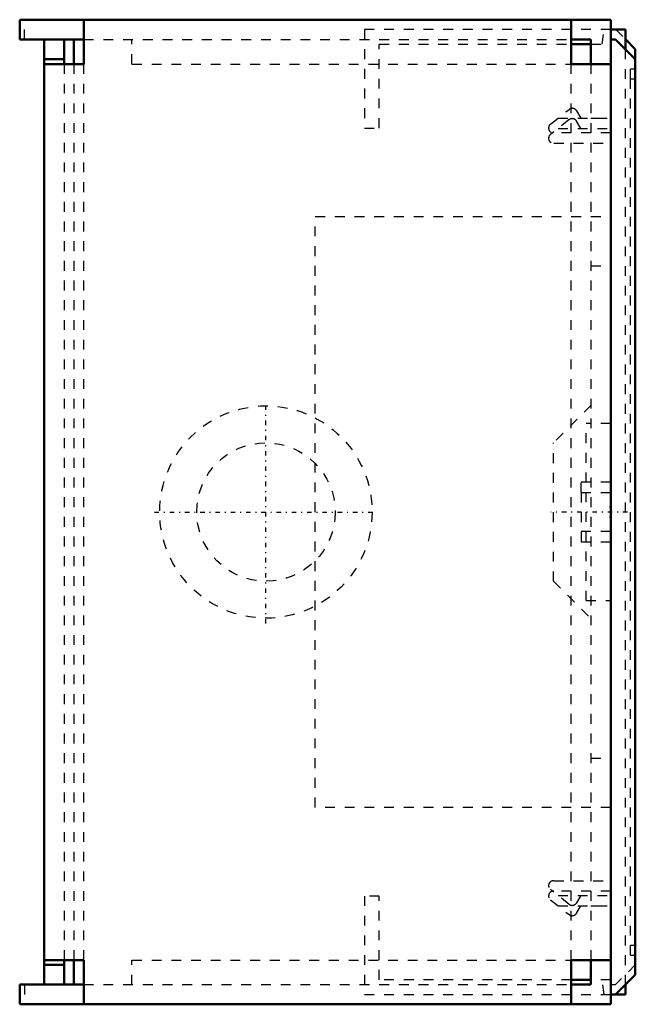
# Model space of a CAD drawing. Header units: millimetres. Extents: x 0 to 2519, y 0 to 1569.
# Tile 2 of 6: x 540 to 602, y 662 to 762. Entities that reach past the tile are written whole.
import ezdxf

# ---------------------------------------------------------------- set-up
doc = ezdxf.new("R2010")
doc.units = ezdxf.units.MM
doc.linetypes.add('Center', pattern=[1.5, 0.45, -0.5, 0.05, -0.5])
doc.linetypes.add('Dashed', pattern=[2, 1, -1])
for name, color, linetype, lineweight in [('2d ConnectionPoints', 7, 'Continuous', 50), ('AM_0', 7, 'Continuous', 50), ('AM_7', 7, 'Center', 25), ('AM_9', 6, 'Dashed', 25)]:
    doc.layers.add(name, color=color, linetype=linetype, lineweight=lineweight)

# ---------------------------------------------------------------- blocks, each defined once
blk = doc.blocks.new('15_PF1050_0__P3_3_0_in_PF1050_0__1300')
at = {"layer": 'AM_0'}
for p, q in [((599.5, 760.18), (600, 760.18)), ((599.5, 663.18), (599.5, 760.18)), ((600, 760.18), (602, 758.18)), ((602, 665.18), (602, 758.18)), ((602, 665.18), (600, 663.18)), ((599.5, 663.18), (600, 663.18))]:
    blk.add_line(p, q, dxfattribs=at)
at = {"layer": 'AM_9'}
for p, q in [((601.5, 756.18), (602, 756.18)), ((601.5, 667.18), (601.5, 756.18)), ((595.28, 752.05), (593.39, 750.55)), ((594.16, 751.16), (599.5, 751.16)), ((596.46, 751.16), (596.03, 751.9)), ((593.73, 749.66), (599.5, 749.66)), ((596.5, 714.18), (599.5, 714.18)), ((596.5, 714.18), (596.5, 709.18)), ((596.5, 709.18), (599.5, 709.18)), ((599.5, 673.7), (593.73, 673.7)), ((593.39, 672.81), (595.28, 671.31)), ((594.16, 672.2), (599.5, 672.2)), ((596.03, 671.45), (596.46, 672.2)), ((601.5, 667.18), (602, 667.18))]:
    blk.add_line(p, q, dxfattribs=at)
for centre, start, end in [((595.6, 751.65), 30.0317, 128.3636), ((593.7, 750.15), 128.3636, 273.6243), ((593.7, 673.2), 86.3757, 231.6364), ((595.6, 671.7), 231.6364, 329.9683)]:
    blk.add_arc(centre, 0.5, start, end, dxfattribs=at)
blk = doc.blocks.new('16_PF1050_0__P5_2_0_in_PF1050_0__1300')
at = {"layer": 'AM_0'}
for p, q in [((539.5, 760.2), (539.5, 762.2)), ((599.5, 762.2), (539.5, 762.2)), ((546, 757.7), (546, 762.2)), ((595.5, 757.7), (595.5, 762.2)), ((599.5, 760.177), (599.5, 762.2)), ((539.5, 760.2), (546, 760.2)), ((542, 664.2), (542, 760.2)), ((544, 757.7), (544, 760.2)), ((545, 760.2), (545, 757.7)), ((595.5, 760.2), (597.5, 760.2)), ((597.5, 760.2), (597.5, 757.7)), ((544, 758.2), (542, 758.2)), ((542, 757.7), (546, 757.7)), ((595.5, 757.7), (599.5, 757.7)), ((542, 666.7), (546, 666.7)), ((544, 666.2), (542, 666.2)), ((544, 664.2), (544, 666.7)), ((545, 666.7), (545, 664.2)), ((546, 662.2), (546, 666.7)), ((595.5, 662.2), (595.5, 666.7)), ((595.5, 666.7), (599.5, 666.7)), ((597.5, 666.7), (597.5, 664.2)), ((539.5, 664.2), (546, 664.2)), ((539.5, 664.2), (539.5, 662.2)), ((597.5, 664.2), (595.5, 664.2)), ((599.5, 662.2), (599.5, 663.177)), ((539.5, 662.2), (599.5, 662.2))]:
    blk.add_line(p, q, dxfattribs=at)
at = {"layer": 'AM_7'}
for p, q in [((564.5, 700.881), (564.5, 723.519)), ((553.181, 712.2), (575.819, 712.2))]:
    blk.add_line(p, q, dxfattribs=at)
at = {"layer": 'AM_9'}
for p, q in [((540, 760.2), (540, 762.2)), ((546, 760.2), (595.5, 760.2)), ((550.9, 757.7), (550.9, 760.2)), ((544, 757.7), (544, 666.7)), ((545, 757.7), (545, 666.7)), ((546, 666.7), (546, 757.7)), ((550.9, 757.7), (595.5, 757.7)), ((595.5, 666.7), (595.5, 757.7)), ((597.5, 757.7), (597.5, 666.7)), ((597.5, 752.2), (599.5, 752.2)), ((569.5, 742.2), (599.5, 742.2)), ((569.5, 682.2), (569.5, 742.2)), ((597.5, 737.2), (599.5, 737.2)), ((597.5, 723.03), (593.7, 719.23)), ((593.7, 705.17), (593.7, 719.23)), ((593.7, 705.17), (597.5, 701.37)), ((597.5, 687.2), (599.5, 687.2)), ((599.5, 682.2), (569.5, 682.2)), ((597.5, 672.2), (599.5, 672.2)), ((550.9, 666.7), (595.5, 666.7)), ((550.9, 664.2), (550.9, 666.7)), ((540, 664.2), (540, 662.2)), ((546, 664.2), (595.5, 664.2))]:
    blk.add_line(p, q, dxfattribs=at)
for radius in [10.78, 7.03]:
    blk.add_circle((564.5, 712.2), radius, dxfattribs=at)
blk = doc.blocks.new('17_PF1050_0__P3_4_0_in_PF1050_0__1300')
at = {"layer": 'AM_0'}
for p, q in [((599.5, 761.22), (600, 761.22)), ((600, 761.22), (600.02, 761.2)), ((601, 760.22), (602, 759.22)), ((602, 758.18), (602, 759.22))]:
    blk.add_line(p, q, dxfattribs=at)
at = {"layer": 'AM_9'}
for p, q in [((600.02, 761.2), (601, 760.22)), ((601.5, 756.18), (601.5, 757.22)), ((601.5, 757.22), (602, 757.22)), ((593.39, 751.59), (595.28, 753.09)), ((594.16, 752.2), (599.5, 752.2)), ((596.03, 752.95), (596.46, 752.2)), ((599.5, 750.7), (593.73, 750.7)), ((599.5, 715.22), (596.5, 715.22)), ((596.5, 714.18), (596.5, 715.22)), ((599.5, 710.22), (596.5, 710.22)), ((593.73, 674.75), (599.5, 674.75)), ((595.28, 672.35), (593.39, 673.85)), ((594.16, 673.25), (599.5, 673.25)), ((596.46, 673.25), (596.03, 672.5)), ((601.5, 668.22), (602, 668.22)), ((602, 666.22), (600, 664.22)), ((599.5, 664.22), (600, 664.22))]:
    blk.add_line(p, q, dxfattribs=at)
for centre, start, end in [((595.6, 752.7), 30.0317, 128.3636), ((593.7, 751.2), 128.3636, 273.6243), ((593.7, 674.25), 86.3757, 231.6364), ((595.6, 672.75), 231.6364, 329.9683)]:
    blk.add_arc(centre, 0.5, start, end, dxfattribs=at)
blk = doc.blocks.new('18_PF1050_0__P1_2_0_in_PF1050_0__1300')
at = {"layer": 'AM_0'}
for p, q in [((601, 761.2), (599.5, 761.2)), ((601, 759.18), (601, 761.2)), ((595.5, 759.7), (597.5, 759.7)), ((597.5, 664.7), (595.5, 664.7)), ((601, 663.2), (601, 664.18)), ((600.02, 663.2), (601, 663.2))]:
    blk.add_line(p, q, dxfattribs=at)
at = {"layer": 'AM_7'}
blk.add_line((601.2, 712.2), (593.41, 712.2), dxfattribs=at)
at = {"layer": 'AM_9'}
for p, q in [((574.5, 761.2), (574.5, 751.2)), ((599.5, 761.2), (574.5, 761.2)), ((598.63, 759.7), (598.83, 761.2)), ((576, 759.7), (595.5, 759.7)), ((576, 751.2), (576, 759.7)), ((597.5, 759.7), (599.5, 759.7)), ((601, 664.18), (601, 759.18)), ((574.5, 751.2), (576, 751.2)), ((597, 703.2), (597, 721.2)), ((599.5, 721.2), (597, 721.2)), ((597, 703.2), (599.5, 703.2)), ((576, 673.2), (574.5, 673.2)), ((574.5, 673.2), (574.5, 663.2)), ((576, 664.7), (576, 673.2)), ((595.5, 664.7), (576, 664.7)), ((599.5, 664.7), (597.5, 664.7)), ((598.83, 663.2), (598.63, 664.7)), ((574.5, 663.2), (600.02, 663.2))]:
    blk.add_line(p, q, dxfattribs=at)

msp = doc.modelspace()

# ---------------------------------------------------------------- linework, layer by layer
at = {"layer": '2d ConnectionPoints'}
for p in [(599.5, 712.723), (599.5, 712.723), (599.5, 712.723), (599.5, 712.2), (599.5, 712.2), (599.5, 711.677), (599.5, 711.677), (599.5, 711.677)]:
    msp.add_point(p, dxfattribs=at)

# ---------------------------------------------------------------- block references
for name in ['16_PF1050_0__P5_2_0_in_PF1050_0__1300', '18_PF1050_0__P1_2_0_in_PF1050_0__1300', '17_PF1050_0__P3_4_0_in_PF1050_0__1300', '15_PF1050_0__P3_3_0_in_PF1050_0__1300']:
    msp.add_blockref(name, (0, 0))

doc.saveas('drawing.dxf')
